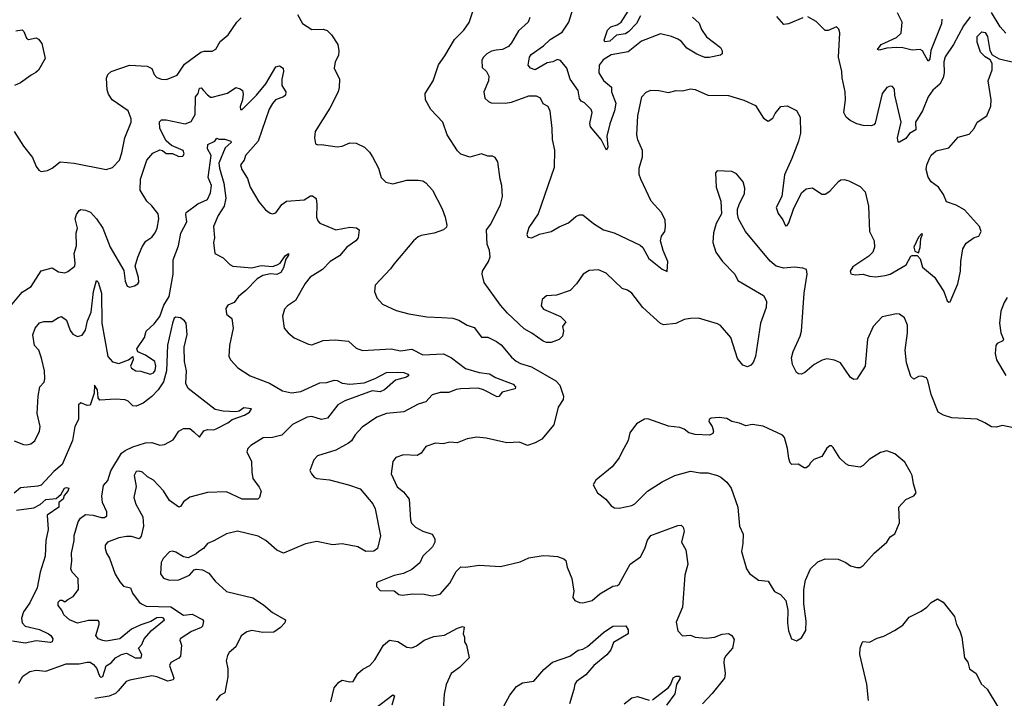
# Model space of a CAD drawing. Extents: x 2199565 to 2323334, y 894172 to 1018966.
# Tile 8 of 256: x 2215700 to 2221916, y 920429 to 924711. Entities that reach past the tile are written whole.
import ezdxf

# ---------------------------------------------------------------- set-up
doc = ezdxf.new("R2010")
doc.units = 0

msp = doc.modelspace()

# ---------------------------------------------------------------- linework, layer by layer
at = {"layer": '0CON10XD'}
for points in [[(2217454.1, 924744.1), (2217485, 924686.7), (2217545, 924648), (2217615, 924650.8), (2217642.1, 924642.1), (2217669.2, 924615), (2217709.4, 924555), (2217715.8, 924515), (2217712.9, 924485), (2217692.2, 924445), (2217684.4, 924405), (2217719.4, 924335), (2217717.9, 924282.1), (2217710, 924255), (2217657.7, 924152.3), (2217566.2, 924005), (2217561.2, 923965), (2217567.5, 923927.5), (2217581.2, 923921.2), (2217605.9, 923924.1), (2217705, 923908.9), (2217735, 923913.1), (2217785, 923934.4), (2217825, 923931.1), (2217876.7, 923906.7), (2217908.6, 923875), (2217927.1, 923845)], [(2218310.8, 924325), (2218343, 924427), (2218385, 924483.8), (2218446, 924585), (2218504, 924645), (2218536.8, 924693.2), (2218565.7, 924775)], [(2219947.2, 924727.2), (2219989.7, 924689.7), (2220005, 924650), (2220035, 924602.9), (2220124, 924535), (2220135.8, 924515), (2220133.8, 924495), (2220125, 924486.2), (2220051.7, 924471.7), (2220025, 924472), (2219975, 924493.1), (2219912.2, 924532.2), (2219875, 924574.5), (2219855, 924587.1), (2219815, 924604.2), (2219745, 924622.5), (2219626, 924575), (2219541.9, 924508.1), (2219435, 924489.5), (2219382.6, 924457.4), (2219357.5, 924425), (2219356.7, 924375), (2219385, 924327.3), (2219435.5, 924285), (2219437.1, 924255), (2219462.5, 924185), (2219454.5, 924135.5), (2219425.4, 924054.6), (2219407.1, 923975), (2219413, 923907), (2219405, 923886.7), (2219371.9, 923955), (2219304.2, 924034.2), (2219299.4, 924055), (2219313.8, 924125), (2219308.8, 924145), (2219265, 924186.7), (2219245, 924197.5), (2219234.2, 924214.2), (2219226, 924265), (2219176.2, 924336.2), (2219154.5, 924405), (2219115, 924452.9), (2219095, 924458.9), (2219065, 924444.5), (2219030.9, 924439.1), (2218955, 924395.3), (2218923.8, 924405), (2218909.5, 924425), (2218919, 924475), (2218929.1, 924490.9), (2219007.3, 924545), (2219048.1, 924585), (2219125, 924631.5), (2219167.1, 924695), (2219193, 924777)], [(2219618.2, 924735), (2219595, 924686.9), (2219545, 924635.5), (2219525, 924621.5), (2219467.4, 924612.6), (2219425, 924575.8), (2219395, 924571.2), (2219390.9, 924580.9), (2219410.9, 924645), (2219432.5, 924665), (2219472.5, 924677.5), (2219497.5, 924695), (2219540.6, 924765)], [(2221522.1, 924715), (2221520.2, 924685), (2221452.5, 924517.5), (2221445, 924463.8), (2221435, 924448.8), (2221398.5, 924515), (2221385, 924523.3), (2221335, 924519.2), (2221275, 924534.3), (2221235, 924536), (2221175, 924531.6), (2221125, 924519.4), (2221115, 924523.3), (2221137.8, 924555), (2221235, 924598.9), (2221264.4, 924625), (2221270.5, 924695), (2221242.7, 924755)], [(2221925.2, 924625), (2221890.8, 924665), (2221835, 924756.9)], [(2215665.8, 924005.8), (2215725, 923912.5), (2215780.7, 923840.7), (2215803.9, 923783.9), (2215820.7, 923760.7), (2215835, 923752.5), (2215875, 923760), (2215905, 923773.3), (2215956, 923814), (2216045, 923805.6), (2216245, 923765.8), (2216285, 923778), (2216329.2, 923825), (2216345, 923870), (2216364.7, 923965.3), (2216403.1, 924065), (2216403.1, 924085), (2216384.4, 924135), (2216284.6, 924204.6), (2216261.1, 924241.1), (2216252.5, 924267.5), (2216248.3, 924341.7), (2216256.2, 924365), (2216277, 924383), (2216393.6, 924423.6), (2216505, 924416.9), (2216533.4, 924403.4), (2216550, 924365), (2216565.4, 924345.4), (2216594.6, 924334.6), (2216626.4, 924333.6), (2216695, 924361.4), (2216739.7, 924430.3), (2216843.8, 924505), (2216865, 924511.4), (2216915, 924512), (2216937.5, 924525), (2216966.1, 924573.9), (2217016.7, 924615), (2217070, 924695), (2217098.3, 924721.7)], [(2218920.8, 924725), (2218910.8, 924695), (2218848.9, 924641.1), (2218805.7, 924565), (2218785, 924542.5), (2218747, 924523), (2218708.9, 924518.9)], [(2220645, 924723.1), (2220554.5, 924685.5), (2220525, 924681.4), (2220480.3, 924730.3)], [(2221700.7, 924729.3), (2221657.9, 924672.1), (2221595.4, 924554.6), (2221542.9, 924477.1), (2221533.6, 924445), (2221537.1, 924375), (2221530.6, 924345), (2221509.2, 924305), (2221464.6, 924265.4), (2221435.8, 924225), (2221398.6, 924135), (2221354.4, 924065), (2221357.5, 924015), (2221316.6, 923993.4), (2221295, 923962), (2221255, 923938.8), (2221245, 923937.5), (2221241.8, 923965), (2221264.5, 924065), (2221224.4, 924235), (2221223, 924273), (2221209.5, 924289.5), (2221195, 924291.9), (2221175, 924282.2), (2221144.6, 924245), (2221101.2, 924058.8), (2221093, 924047), (2221075, 924040.6), (2221025, 924044.3), (2220984.5, 924054.5), (2220943.3, 924075), (2220917.5, 924095), (2220903.8, 924125), (2220913.3, 924205), (2220911.5, 924255), (2220891.5, 924345), (2220890.5, 924385), (2220868.5, 924475), (2220877.3, 924627.3), (2220870.7, 924650.7), (2220856.4, 924666.4), (2220805, 924643.3), (2220785, 924643.3), (2220728.8, 924698.8), (2220675, 924728.1)], [(2215675, 924641.4), (2215715, 924646.7), (2215726.1, 924636.1), (2215743.8, 924595), (2215755, 924586.7), (2215805, 924596), (2215818.7, 924588.7), (2215839.8, 924559.8), (2215861.9, 924465), (2215817.8, 924392.2), (2215802.7, 924377.3), (2215771.7, 924361.7), (2215705, 924312), (2215667.5, 924295)], [(2218708.9, 924518.9), (2218678.5, 924511.5), (2218650, 924495), (2218627.1, 924475), (2218617.8, 924455), (2218619.7, 924409.7), (2218648, 924385), (2218661.4, 924355), (2218660, 924325), (2218630.8, 924255), (2218637.5, 924215), (2218658.8, 924195), (2218677, 924187), (2218765, 924183.8), (2218805, 924190.4), (2218915, 924230), (2218959.7, 924229.7), (2218985, 924218), (2219002.1, 924182.1), (2219034, 924165), (2219046.5, 924135), (2219060, 924025), (2219060.8, 923955), (2219076.8, 923886.8), (2219075, 923777.5), (2218972.9, 923485), (2218915, 923398.8), (2218900.8, 923355), (2218908.8, 923338.8), (2218933.9, 923333.9), (2218981.7, 923358.3), (2219055, 923373.8), (2219105.5, 923404.5), (2219165, 923430), (2219210.3, 923469.7), (2219235, 923480), (2219255, 923480), (2219322, 923425), (2219385, 923384.4), (2219453.8, 923365), (2219618, 923288), (2219635, 923274), (2219672, 923205), (2219755, 923135.7), (2219787.7, 923122.3), (2219792.2, 923185), (2219762.9, 923255), (2219745.8, 923315), (2219751.2, 923345), (2219772, 923375), (2219777.1, 923405), (2219774.2, 923445), (2219752.5, 923495), (2219685.9, 923565.9), (2219620.8, 923705), (2219611.4, 923735), (2219610.6, 923775), (2219632.5, 923845), (2219631.5, 923885), (2219601.9, 923951.9), (2219596.4, 923985), (2219603.4, 924103.4), (2219627.5, 924225), (2219655, 924254), (2219685, 924266.2), (2219735, 924264), (2219795, 924250.8), (2219845, 924263.3), (2219885, 924262), (2219935, 924275.6), (2219965, 924269.4), (2220045, 924235.6), (2220175, 924232.9), (2220272.6, 924202.6), (2220345, 924168.8), (2220395, 924088.8), (2220425, 924070), (2220455, 924088.8), (2220470.2, 924119.8), (2220506.1, 924163.9), (2220545, 924168), (2220605, 924138.8), (2220626.9, 924095), (2220629.2, 923995), (2220617.7, 923945), (2220574.6, 923835), (2220528.5, 923731.5), (2220510.5, 923595), (2220475.8, 923525), (2220487.3, 923487.3), (2220517, 923447), (2220535, 923410), (2220545, 923413.3), (2220555, 923428.8), (2220585.3, 923514.7), (2220635, 923618), (2220665, 923644.4), (2220705, 923650), (2220765, 923609.2), (2220785, 923609.2), (2220815, 923628.6), (2220869.7, 923690.3), (2220885, 923700), (2220905, 923701.9), (2220935, 923694.4), (2221005, 923658.9), (2221037.8, 923625), (2221058.1, 923535), (2221065.4, 923375), (2221094.6, 923315), (2221097.1, 923275), (2221086.7, 923245), (2221061.5, 923218.5), (2220958.8, 923151.2), (2220943.3, 923125), (2220947, 923107), (2220975, 923100.8), (2221025, 923105.7), (2221065, 923092.9), (2221105, 923088.6), (2221164.2, 923095.8), (2221195, 923106), (2221296.2, 923165), (2221325, 923218.8), (2221335, 923223.8), (2221365, 923222.5), (2221385, 923202.5), (2221400.2, 923150.2), (2221475.3, 923085.3), (2221534.3, 922995), (2221555, 922936.7), (2221565, 922927.5), (2221575, 922930), (2221622.7, 923045), (2221638.8, 923125), (2221640.9, 923185), (2221655, 923266), (2221675, 923300), (2221725, 923335.6), (2221755, 923346), (2221770.8, 923375), (2221758.8, 923405), (2221665, 923511.6), (2221611.4, 923541.4), (2221550.8, 923560.8), (2221533, 923607), (2221500, 923655), (2221455, 923688), (2221435, 923716.7), (2221423.3, 923765), (2221427.8, 923795), (2221445, 923838.8), (2221455, 923856.2), (2221485, 923883.3), (2221566.8, 923903.2), (2221625, 923969.2), (2221695, 923989.2), (2221725.7, 924025), (2221744, 924065), (2221806.4, 924103.6), (2221830, 924165), (2221832.5, 924205), (2221813.3, 924325), (2221840, 924395), (2221839.2, 924435), (2221827.7, 924457.7), (2221795, 924476.2), (2221765, 924506.7), (2221745, 924570), (2221745, 924605.8), (2221775, 924634.4), (2221795, 924630.6), (2221808.9, 924605), (2221825.5, 924515.5), (2221840, 924490), (2221883.4, 924463.4), (2221985, 924440)], [(2216861.1, 924265), (2216885, 924235.8), (2216905, 924222), (2216915, 924222), (2217013, 924247), (2217065, 924282), (2217092.5, 924275), (2217106.7, 924265), (2217111.7, 924241.7), (2217107.5, 924205), (2217092.3, 924162.3), (2217094, 924144), (2217105, 924143.8), (2217195, 924234), (2217255, 924305.7), (2217316.9, 924413.1), (2217340.7, 924420.8), (2217363.2, 924405), (2217366.3, 924385), (2217354.2, 924335), (2217354.7, 924295), (2217379.2, 924255), (2217377.9, 924235), (2217366, 924224), (2217315, 924205.7), (2217295, 924182.3), (2217275, 924146.5), (2217204.7, 923945), (2217126.2, 923855), (2217116.2, 923825), (2217094.5, 923795), (2217102.2, 923765), (2217138.3, 923708.3), (2217154.6, 923655), (2217210.8, 923560.8), (2217251.1, 923511.1), (2217280.3, 923490.3), (2217295, 923486.9), (2217317.6, 923492.4), (2217355, 923545.8), (2217385, 923566), (2217495, 923574), (2217535, 923598.8), (2217549.3, 923599.3), (2217571.7, 923581.7), (2217576.7, 923545), (2217573.8, 923465), (2217581.4, 923441.4), (2217595, 923426), (2217695, 923384.4), (2217785, 923401.5), (2217827.1, 923397.1), (2217844.1, 923384.1), (2217837.7, 923335), (2217821.2, 923315), (2217765.3, 923275), (2217718.4, 923221.6), (2217660, 923185), (2217611.9, 923135), (2217534.7, 923085.3), (2217503.3, 923046.7), (2217441.7, 922938.3), (2217390, 922905), (2217370.8, 922885), (2217358.9, 922841.1), (2217368.8, 922765), (2217394.3, 922734.3), (2217433.2, 922703.2), (2217524.3, 922664.3), (2217545, 922659.2), (2217615, 922685.6), (2217691.7, 922691.7), (2217775, 922682.9), (2217825, 922638.6), (2217865, 922623.3), (2218045, 922633.5), (2218105, 922621.2), (2218175, 922632.9), (2218245, 922596), (2218375, 922602.9), (2218426.8, 922576.8), (2218515, 922509.3), (2218600, 922485), (2218665, 922475.9), (2218703.3, 922453.3), (2218815, 922411.2), (2218831.1, 922395), (2218828.2, 922381.8), (2218745, 922360.8), (2218725, 922332.9), (2218715, 922330.5), (2218628.6, 922375), (2218594, 922386), (2218485, 922381.9), (2218455, 922376.9), (2218408.3, 922358.3), (2218355, 922359.4), (2218305, 922344.2), (2218265, 922298.6), (2218215, 922284.4), (2218125, 922236.7), (2218015, 922225.8), (2217955, 922203.1), (2217861.1, 922138.9), (2217818.7, 922091.3), (2217795, 922054.2), (2217775, 922038.6), (2217695, 921995.6), (2217580.9, 921959.1), (2217556.1, 921933.9), (2217532.7, 921867.3), (2217541.4, 921845), (2217560, 921825), (2217575.7, 921815.7), (2217655, 921807.9), (2217775.4, 921775.4), (2217850.2, 921750.2), (2217928.6, 921655), (2217944.3, 921625), (2217976.9, 921455), (2217958, 921375), (2217935, 921358), (2217885, 921355.7), (2217834.1, 921384.1), (2217735, 921404.3), (2217675, 921396.7), (2217575, 921418.2), (2217505, 921403.1), (2217365, 921343.8), (2217322.7, 921362.7), (2217255, 921424.3), (2217205, 921451.9), (2217075, 921483.1), (2217005, 921467.1), (2216925, 921422), (2216885, 921406.2), (2216860, 921375), (2216830, 921355), (2216815, 921341.2), (2216764.1, 921315.9), (2216735, 921320.8), (2216685, 921351.9), (2216665, 921357.1), (2216645, 921352.5), (2216605, 921311.2), (2216594.2, 921285), (2216590, 921215), (2216608, 921188), (2216645, 921173.3), (2216705, 921175.6), (2216771.2, 921205), (2216800.5, 921239.5), (2216815, 921243.8), (2216855, 921240), (2216895, 921218), (2216935, 921168.8), (2217005, 921103.8), (2217172.1, 921062.1), (2217238.5, 921018.5), (2217295, 920970), (2217377.5, 920925), (2217374, 920905), (2217347.5, 920875), (2217305, 920846.7), (2217235, 920844.6), (2217165, 920857.5), (2217135, 920849.2), (2217097.6, 920822.4), (2217065.5, 920754.5), (2217022.3, 920717.7), (2217011.2, 920698.8), (2217004.3, 920665.7), (2217014.2, 920615), (2217013.8, 920565), (2216995, 920463.3), (2216964.2, 920445.8), (2216940, 920415)], [(2221975, 922135.7), (2221905, 922150.8), (2221865, 922140.6), (2221835, 922141.9), (2221792.5, 922167.5), (2221745, 922190.6), (2221585, 922198.2), (2221532, 922215), (2221498.8, 922235), (2221454.2, 922345), (2221433.8, 922435), (2221425, 922451.2), (2221395, 922462), (2221375, 922458.8), (2221345, 922442.5), (2221325, 922460), (2221297.5, 922545), (2221289.2, 922625), (2221305.5, 922735), (2221304.4, 922784.4), (2221285, 922830), (2221255, 922852), (2221235, 922855.8), (2221145, 922836.2), (2221088.8, 922775), (2221052.5, 922695), (2221036.7, 922525), (2220985, 922443.3), (2220965, 922441.2), (2220945, 922454), (2220881.4, 922545), (2220845, 922563.3), (2220795, 922570), (2220766.8, 922563.2), (2220715, 922535.8), (2220656, 922485), (2220635, 922474.2), (2220615.9, 922475.9), (2220604.5, 922484.5), (2220578.9, 922535), (2220573.4, 922576.6), (2220582.6, 922617.4), (2220627.8, 922715), (2220635.6, 922745), (2220651.9, 922985), (2220671.2, 923105), (2220666.7, 923135), (2220645, 923143.8), (2220589.2, 923149.2), (2220525, 923142.5), (2220475, 923155.8), (2220437.6, 923187.6), (2220281.4, 923375), (2220237.5, 923455), (2220230.8, 923485), (2220232.5, 923515), (2220242.5, 923545), (2220275.8, 923615), (2220277.3, 923647.3), (2220267, 923687), (2220225, 923737.5), (2220195, 923753.3), (2220103, 923757), (2220092.5, 923745), (2220096.7, 923655), (2220126.7, 923565), (2220131.2, 923485), (2220096.1, 923423.9), (2220080, 923365), (2220076.2, 923305), (2220094, 923245), (2220136.2, 923185), (2220214, 923105), (2220234.3, 923064.3), (2220395, 922970), (2220413.8, 922935), (2220412, 922895), (2220375.8, 922795), (2220346, 922585), (2220331.2, 922548.8), (2220315, 922530), (2220295, 922521.2), (2220265, 922530), (2220232.1, 922572.1), (2220190, 922705), (2220125, 922781.1), (2220105, 922792.7), (2219985, 922827.5), (2219935, 922826.4), (2219895, 922818.2), (2219842.9, 922792.9), (2219765, 922785.7), (2219745, 922794.3), (2219633.1, 922895), (2219565, 922986), (2219537.5, 923005), (2219504.4, 923014.4), (2219402.3, 923112.3), (2219355, 923133.3), (2219295, 923128.8), (2219257.5, 923105), (2219215.6, 923044.4), (2219175, 923002), (2219087.9, 922972.1), (2219025, 922968), (2218998, 922945), (2218993.1, 922905), (2219007.1, 922885), (2219115, 922837.1), (2219148.8, 922805), (2219125.8, 922775), (2219134, 922745), (2219126.2, 922715), (2219105, 922693.3), (2219055.8, 922674.2), (2219025.8, 922674.2), (2219005, 922683.3), (2218933.9, 922733.9), (2218885, 922759.5), (2218778.8, 922858.8), (2218735, 922908.9), (2218632.3, 923052.2), (2218618.9, 923105), (2218622.5, 923125), (2218658.9, 923185), (2218670, 923215), (2218666.8, 923255), (2218650.8, 923295), (2218646.7, 923385), (2218675, 923421.2), (2218735.8, 923545), (2218747.1, 923595), (2218744, 923665), (2218733.1, 923705), (2218718.8, 923815), (2218701.2, 923841.2), (2218685, 923850), (2218655, 923850), (2218615, 923864.2), (2218542.7, 923842.7), (2218485, 923862.5), (2218465, 923882.5), (2218398, 923985), (2218372, 924065), (2218295, 924143.3), (2218261.2, 924205), (2218258.8, 924245), (2218310.8, 924325)], [(2215621.8, 922878.2), (2215715, 922992), (2215772, 923028), (2215835, 923126.2), (2215905, 923146), (2215945, 923119.2), (2215985, 923114), (2216005, 923121.2), (2216047.5, 923155), (2216051.2, 923175), (2216044, 923235), (2216058.6, 923285), (2216055.6, 923365), (2216064.4, 923395), (2216050, 923455), (2216057.7, 923482.3), (2216075, 923507.5), (2216086.7, 923513.3), (2216115, 923510), (2216147, 923497), (2216184.3, 923455), (2216224.3, 923395), (2216271.1, 923275), (2216357.6, 923127.6), (2216365, 923060), (2216378.8, 923028.8), (2216395, 923024), (2216425, 923032), (2216445.7, 923044.3), (2216451.2, 923055), (2216449.2, 923085), (2216428.8, 923155), (2216445, 923212.5), (2216473.2, 923276.8), (2216497, 923313), (2216535, 923339.2), (2216555.7, 923365), (2216567.8, 923395), (2216579.4, 923455), (2216574.3, 923485), (2216535, 923535.7), (2216502.5, 923565), (2216461.5, 923635), (2216463.1, 923705), (2216503.5, 923825), (2216540.7, 923869.3), (2216585, 923890), (2216602.5, 923885), (2216625, 923866.2), (2216665.6, 923865.6), (2216705, 923847.5), (2216729.2, 923850.8), (2216738, 923865), (2216731.2, 923885), (2216657.5, 923917.5), (2216625.5, 923945.5), (2216585.6, 924025), (2216583.2, 924066.8), (2216595, 924078), (2216625, 924079.4), (2216745, 924054.4), (2216781.7, 924068.3), (2216807.3, 924112.7), (2216809.6, 924225), (2216826.9, 924245), (2216835, 924277.8), (2216845, 924281.1), (2216861.1, 924265)], [(2215782.6, 922722.6), (2215797.1, 922765), (2215825, 922798.6), (2215853.4, 922806.6), (2215904.2, 922805.8), (2215945, 922832), (2215965, 922837.1), (2215996, 922815), (2216019.7, 922749.7), (2216035, 922726.2), (2216065, 922712), (2216095, 922720), (2216115, 922752.5), (2216128.6, 922811.4), (2216152, 922865), (2216165.2, 922995), (2216185, 923065.5), (2216195, 923055.7), (2216215.6, 922985), (2216217.6, 922795), (2216256.3, 922586.3), (2216285, 922552), (2216325, 922542), (2216386.2, 922563.8), (2216415, 922586.7), (2216416.7, 922565), (2216400, 922525), (2216405, 922511.2), (2216432.5, 922495), (2216465, 922492.2), (2216523.8, 922475), (2216545, 922483.5), (2216555, 922497.5), (2216559, 922525), (2216552.7, 922555), (2216495, 922593.1), (2216445.5, 922615.5), (2216440, 922635), (2216487.9, 922705), (2216499.1, 922745), (2216548.2, 922791.8), (2216585, 922837.5), (2216610.6, 922909.4), (2216644.1, 922965), (2216668.5, 923105), (2216668, 923195), (2216702.7, 923285), (2216716.8, 923363.2), (2216755.6, 923435), (2216748.3, 923481.7), (2216751.4, 923495), (2216825, 923550), (2216885, 923576.7), (2216905, 923618.8), (2216910.5, 923665), (2216890.9, 923715), (2216908.2, 923855), (2216886.7, 923895), (2216887, 923923), (2216932.5, 923945), (2216945, 923962.5), (2216956.2, 923956.2), (2216995, 923957.3), (2217034, 923944), (2217034.3, 923935), (2216998.2, 923901.8), (2216958.2, 923805), (2216960.5, 923775), (2216989.5, 923679.5), (2217001.2, 923585), (2216990.6, 923535), (2216953.5, 923475), (2216924.6, 923405), (2216930, 923335), (2216924.3, 923305), (2216932.5, 923235), (2216985, 923208.6), (2217026.3, 923166.3), (2217045, 923155.6), (2217165, 923146), (2217225, 923160.9), (2217295, 923154.4), (2217325, 923163.8), (2217344.7, 923175.3), (2217375, 923220), (2217396.4, 923236.4), (2217397.1, 923225), (2217380.7, 923199.3), (2217364.5, 923144.5), (2217348.7, 923115), (2217322.4, 923102.4), (2217283.1, 923106.9), (2217234, 923096), (2217198.5, 923075), (2217128.7, 923001.3), (2217081.2, 922965), (2217053.9, 922926.1), (2217015, 922910), (2217001.2, 922888.8), (2217005, 922853.3), (2217040, 922825), (2217048.6, 922765), (2217024.2, 922655), (2217020.8, 922585), (2217033.2, 922563.2), (2217078, 922515), (2217155, 922464.3), (2217277.2, 922417.2), (2217358.3, 922368.3), (2217415, 922356.9), (2217475.8, 922365), (2217595, 922420.5), (2217638.9, 922421.1), (2217685, 922435.8), (2217705, 922434.3), (2217735, 922416.8), (2217785, 922411.8), (2217875, 922420.3), (2217945, 922446.1), (2218015, 922483.9), (2218085, 922487.4), (2218125, 922484.6), (2218151.4, 922475), (2218156.9, 922465), (2218142.9, 922455), (2218073, 922437), (2218003.3, 922375), (2217975, 922363.7), (2217925, 922368.4), (2217751.9, 922305), (2217708.8, 922281.2), (2217644.2, 922195.8), (2217605, 922188.6), (2217545, 922206.7), (2217515, 922203.8), (2217422.8, 922157.2), (2217355, 922088.5), (2217295, 922073.6), (2217236.9, 922073.1), (2217158.8, 922025), (2217140, 922005), (2217134, 921985), (2217163.3, 921923.3), (2217164.6, 921855), (2217172.5, 921815), (2217211.1, 921761.1), (2217224, 921735), (2217214, 921696), (2217203.8, 921686.2), (2217105, 921685.6), (2217005, 921731.9), (2216885, 921727.5), (2216775, 921697.1), (2216735, 921668.8), (2216715, 921640), (2216705, 921636), (2216645, 921678), (2216608.6, 921738.6), (2216545, 921804.3), (2216506.6, 921826.6), (2216475, 921855.6), (2216455, 921862.2), (2216435, 921860), (2216423.6, 921835), (2216435.6, 921765), (2216421.5, 921695), (2216434, 921654), (2216477.1, 921575), (2216481.5, 921515), (2216467.9, 921452.1), (2216455, 921434.4), (2216405, 921449.1), (2216375, 921450), (2216325, 921441.2), (2216255, 921414.4), (2216240, 921395), (2216240, 921375), (2216248.5, 921345), (2216266.7, 921313.3), (2216302.7, 921212.7), (2216332.9, 921162.9), (2216355, 921137.1), (2216400, 921125), (2216411.3, 921091.3), (2216454.2, 921035), (2216468, 921025), (2216499.5, 921009.5), (2216655, 921005.3), (2216735, 920954), (2216789.6, 920959.6), (2216855, 920925.7), (2216860, 920915), (2216854, 920885), (2216846, 920875), (2216785, 920850.7), (2216713.8, 920805), (2216710, 920795), (2216722.5, 920765), (2216714.8, 920695.2), (2216705, 920683.2), (2216655, 920655.6), (2216645.8, 920635), (2216673.3, 920555), (2216669.4, 920545), (2216635, 920537.5), (2216565, 920565.4), (2216535, 920571.1), (2216395, 920544.4), (2216372.5, 920535), (2216322, 920475), (2216305, 920460), (2216265, 920442.9), (2216175, 920426.7)], [(2217927.1, 923845), (2217965.8, 923775), (2217981.2, 923715), (2218012.5, 923685), (2218055, 923676.2), (2218145, 923697.5), (2218215, 923699.2), (2218245, 923694.2), (2218265, 923682), (2218305.6, 923635), (2218367.6, 923517.6), (2218386.5, 923465), (2218396, 923415), (2218395, 923402.5), (2218375, 923384), (2218315.6, 923364.4), (2218235, 923350), (2218215, 923341.2), (2218186.2, 923315), (2218061.2, 923168.8), (2218041.7, 923138.3), (2217943.3, 923035), (2217940, 922995), (2217953.8, 922955), (2217990, 922915), (2218077.5, 922875), (2218155.9, 922854.1), (2218270, 922835), (2218365, 922830.8), (2218435, 922827.5), (2218472.5, 922815), (2218525, 922783.8), (2218568.8, 922768.8), (2218615, 922707.5), (2218655, 922706.7), (2218710.7, 922680.7), (2218739.7, 922659.7), (2218805, 922582), (2218835, 922555.8), (2218861.7, 922541.7), (2218931.4, 922521.4), (2219085, 922431.4), (2219110.8, 922405), (2219134, 922335), (2219131.2, 922315), (2219100, 922265), (2219071.2, 922155), (2218995.5, 922064.5), (2218955, 922040.8), (2218905, 922024.4), (2218855, 922044.3), (2218775, 922040), (2218645, 922070.8), (2218585, 922075.7), (2218525, 922067.1), (2218461.7, 922041.7), (2218415, 922044.2), (2218374.1, 922034.1), (2218325, 922039.2), (2218265, 922017.5), (2218235, 921976.7), (2218209.5, 921960.5), (2218123.9, 921966.1), (2218075, 921948.8), (2218055.9, 921924.1), (2218044.4, 921845), (2218083.8, 921763.8), (2218122.2, 921732.2), (2218157.8, 921685), (2218167.8, 921555), (2218174.4, 921535), (2218199.3, 921509.3), (2218245, 921483.3), (2218305, 921463.8), (2218320.8, 921435), (2218320.8, 921415), (2218305.3, 921384.7), (2218245, 921326), (2218225.9, 921284.1), (2218175, 921241.9), (2218123.2, 921216.8), (2218065, 921202.9), (2217959.3, 921160.7), (2217952.5, 921155), (2217952.5, 921135), (2217975, 921110), (2218065, 921106.7), (2218093.9, 921083.9), (2218115, 921080), (2218182.5, 921087.5), (2218253.9, 921086.1), (2218305, 921076.2), (2218355, 921086.2), (2218415.6, 921154.4), (2218455, 921230), (2218485, 921258.8), (2218515, 921255.7), (2218600.6, 921269.4), (2218735, 921261.2), (2218859.3, 921290.7), (2218915, 921316.2), (2219005, 921330), (2219045, 921328.8), (2219095, 921323.3), (2219135, 921310), (2219148.3, 921298.3), (2219156.1, 921256.1), (2219186, 921185), (2219198.8, 921105), (2219192, 921065), (2219205, 921046.7), (2219233.6, 921033.6), (2219255, 921031.2), (2219315, 921046.7), (2219361.7, 921088.3), (2219444.1, 921135.9), (2219475, 921141.2), (2219485, 921148.8), (2219554.3, 921275), (2219619.2, 921320.8), (2219646.7, 921373.3), (2219662.6, 921427.4), (2219685, 921455.6), (2219855, 921520), (2219875, 921521.4), (2219889.1, 921509.1), (2219894.2, 921484.2), (2219878.5, 921415), (2219905.4, 921365.4), (2219917.8, 921275), (2219900, 921205), (2219884.5, 921005), (2219845, 920910), (2219854, 920855), (2219885, 920824), (2219935, 920826.5), (2219965.4, 920815.4), (2220035, 920808.8), (2220085.4, 920814.6), (2220135.6, 920834.4), (2220175, 920837.1), (2220195, 920826.2), (2220210.9, 920800.9), (2220200.6, 920745), (2220155.7, 920695), (2220146.9, 920675), (2220144.5, 920654.5), (2220154.4, 920585), (2220148.5, 920555), (2220071.4, 920458.6), (2220011.2, 920395)], [(2221375, 923240), (2221385, 923272.5), (2221388.9, 923331.1), (2221399.2, 923355), (2221395, 923361.2), (2221375, 923338.8), (2221345.8, 923275), (2221350.8, 923250.8), (2221375, 923240)], [(2221935, 922958.8), (2221915, 922926.7), (2221895, 922872.5), (2221886, 922795), (2221894, 922735), (2221910, 922695), (2221907.5, 922685), (2221871.7, 922668.3), (2221863.3, 922655), (2221858, 922605), (2221867.5, 922565), (2221925, 922466)], [(2215695.6, 920525), (2215720.9, 920569.1), (2215765, 920597.8), (2215805, 920606.4), (2215865, 920601.1), (2215993.4, 920646.6), (2216075, 920645.4), (2216125, 920657.5), (2216145, 920656.4), (2216165, 920642.5), (2216186.2, 920616.2), (2216199.1, 920579.1), (2216207.1, 920565), (2216215, 920561.6), (2216225, 920566.5), (2216245.9, 920634.1), (2216277.7, 920652.3), (2216305, 920685.3), (2216343.1, 920705), (2216375, 920713.1), (2216428.9, 920685), (2216466.2, 920685), (2216471.3, 920705), (2216451.1, 920745), (2216471.7, 920768.3), (2216486.8, 920805), (2216533, 920857), (2216613.8, 920925), (2216608.5, 920935), (2216595, 920938.8), (2216565, 920936.5), (2216527, 920913), (2216465, 920893.4), (2216405, 920865.8), (2216332.2, 920805), (2216245, 920789.7), (2216225, 920792.7), (2216194.8, 920804.8), (2216180, 920825), (2216201.5, 920895), (2216201.7, 920911.7), (2216195, 920920), (2216135, 920920.4), (2216065, 920902.2), (2216014.2, 920925), (2215978, 920955), (2215965.7, 920985.7), (2215943.8, 921013.8), (2215942.7, 921035), (2215955, 921047.8), (2215967.8, 921047.8), (2215985, 921037.5), (2216005, 921052.5), (2216038.3, 921071.7), (2216071.3, 921115), (2216070, 921185), (2216032, 921225), (2216023.1, 921245), (2216030, 921295), (2216026.2, 921343.8), (2216043.6, 921425), (2216043, 921457), (2216068.6, 921541.4), (2216083.1, 921565), (2216115, 921589.4), (2216164.6, 921585.4), (2216215, 921569.2), (2216235, 921570), (2216249.9, 921580.1), (2216250.8, 921605), (2216222.2, 921665), (2216217.9, 921705), (2216228.8, 921771.2), (2216256, 921804), (2216274.8, 921865.2), (2216342.5, 921975), (2216365, 921992.8), (2216415, 922015.5), (2216495, 922040.9), (2216535, 922042.2), (2216585, 922025.6), (2216615, 922030.5), (2216669.4, 922060.6), (2216704.6, 922115.4), (2216735, 922131.1), (2216775, 922130.6), (2216799.3, 922109.3), (2216835, 922076.7), (2216863.4, 922116.6), (2216885.4, 922124.6), (2216925, 922123.8), (2216945, 922132.3), (2217015, 922167.2), (2217042.3, 922187.7), (2217120, 922215), (2217150, 922235), (2217163.3, 922255), (2217115, 922261.4), (2217085, 922240.8), (2217065, 922237.1), (2216985, 922241.2), (2216935, 922251.2), (2216763, 922383), (2216747.9, 922415), (2216753.3, 922495), (2216739.6, 922555), (2216739.1, 922645), (2216756.9, 922725), (2216750.5, 922795), (2216741.2, 922811.2), (2216715, 922830), (2216685, 922834.4), (2216675, 922826.9), (2216665.5, 922795.5), (2216633.5, 922656.5), (2216627.5, 922495), (2216608.4, 922425), (2216575.2, 922375), (2216535, 922333.1), (2216478.8, 922291.2), (2216435, 922272.8), (2216415, 922275.3), (2216385, 922302.9), (2216365, 922312.7), (2216305, 922316.5), (2216205, 922310.5), (2216195.6, 922325), (2216191.5, 922375), (2216172.5, 922405), (2216170.8, 922355), (2216145, 922278.8), (2216125, 922277.1), (2216085, 922292.5), (2216070.3, 922279.7), (2216071.9, 922188.1), (2216048.5, 922145), (2216033.2, 922055), (2215968.2, 921905), (2215915, 921860), (2215835.6, 921774.4), (2215815, 921767.2), (2215705, 921756.9), (2215665, 921724)], [(2215665, 922054.4), (2215725, 922030.6), (2215745, 922028.9), (2215771.2, 922035), (2215796.2, 922053.8), (2215824.4, 922115), (2215830, 922145), (2215811.1, 922225), (2215815.7, 922335), (2215827.5, 922395), (2215855, 922423.3), (2215858.9, 922445), (2215857.3, 922495), (2215837.8, 922575), (2215820.6, 922625), (2215793.1, 922655), (2215782.6, 922722.6)], [(2220605, 920792.5), (2220635, 920810), (2220663, 920857), (2220666, 920915), (2220650, 921025), (2220650, 921115), (2220661.2, 921175), (2220693.3, 921245), (2220739.5, 921290.5), (2220785, 921310), (2220866.1, 921306.1), (2220915, 921286.2), (2220945, 921263.8), (2220985, 921253.3), (2221005, 921253.3), (2221025, 921266.7), (2221094.3, 921345.7), (2221173.3, 921415), (2221195, 921447.5), (2221225, 921467.5), (2221253.6, 921536.4), (2221250, 921635), (2221295, 921682.5), (2221344.1, 921705.9), (2221358.8, 921725), (2221341.7, 921781.7), (2221333.8, 921835), (2221323.8, 921855), (2221287.9, 921917.9), (2221225, 921972), (2221175, 921990), (2221135, 921980), (2221062.5, 921935), (2221025, 921897.5), (2221005, 921887.5), (2220935, 921897.5), (2220915, 921907.5), (2220877.5, 921945), (2220835, 922012.5), (2220825, 922022.5), (2220815, 922022.5), (2220795, 922007.5), (2220763.3, 921955), (2220712.5, 921935), (2220692.5, 921915), (2220682.5, 921895), (2220665, 921883.3), (2220653, 921883), (2220615, 921906), (2220575, 921903.8), (2220564.3, 921914.3), (2220555, 921942.5), (2220546.5, 922005), (2220528, 922075), (2220515, 922090), (2220393.6, 922146.4), (2220325, 922157.5), (2220285, 922148.8), (2220245, 922166), (2220196.1, 922176.1), (2220165, 922193.8), (2220115, 922200), (2220065, 922197.5), (2220051.7, 922188.3), (2220050, 922175), (2220072.5, 922145), (2220080, 922115), (2220075, 922100), (2220055, 922090), (2219965, 922093.8), (2219925, 922104), (2219895, 922126.7), (2219867.3, 922137.3), (2219795, 922146.2), (2219665, 922193.3), (2219645, 922190), (2219595, 922161.2), (2219552, 922105), (2219541.2, 922055), (2219498.3, 921978.3), (2219484.1, 921945.9), (2219439.7, 921890.3), (2219337.5, 921805), (2219320, 921775), (2219347.5, 921725), (2219400, 921685), (2219435, 921643.3), (2219455, 921631.2), (2219485, 921629.2), (2219565, 921645.7), (2219583.8, 921655), (2219664.4, 921735.6), (2219755.8, 921794.2), (2219835.9, 921834.1), (2219935, 921861.2), (2219995, 921850.6), (2220045, 921850.8), (2220105, 921834), (2220126.7, 921825), (2220165, 921793.3), (2220191.2, 921755), (2220233.8, 921635), (2220243.8, 921515), (2220266.7, 921465), (2220266.2, 921405), (2220256.2, 921355), (2220288, 921245), (2220307.3, 921217.3), (2220364.3, 921174.3), (2220425, 921167.5), (2220450, 921125), (2220465, 921102.5), (2220503, 921083), (2220537, 921047), (2220550, 920985), (2220546.7, 920905), (2220553.3, 920855), (2220572.5, 920805), (2220605, 920792.5)], [(2215680, 921615), (2215789.2, 921630.8), (2215828.5, 921651.5), (2215865, 921682.9), (2215929.6, 921690.4), (2215962.4, 921717.6), (2215982.5, 921755), (2215995, 921760), (2216010, 921755), (2216003.3, 921735), (2215981.5, 921708.5), (2215975, 921686.2), (2215946.7, 921665), (2215946.7, 921635), (2215874, 921585), (2215879.1, 921495), (2215865.5, 921425), (2215860, 921325), (2215829.5, 921225), (2215809.7, 921125), (2215765, 921030.4), (2215724.2, 920975), (2215712.4, 920935), (2215715.4, 920905), (2215734.8, 920884.8), (2215825, 920862.3), (2215882.5, 920835), (2215897.1, 920825), (2215909.4, 920805), (2215905.7, 920785), (2215895, 920780.9), (2215805, 920790.8), (2215735, 920776.4), (2215655, 920789.2)], [(2221058, 920415), (2221047.7, 920517.7), (2221003.8, 920705), (2221006.2, 920745), (2221019.3, 920780.7), (2221025, 920786.7), (2221065, 920782.5), (2221112.3, 920807.7), (2221155, 920820), (2221222.7, 920857.3), (2221275, 920891.2), (2221315, 920940), (2221392.1, 920977.9), (2221427, 921003), (2221455, 921033.3), (2221495, 921056.7), (2221530, 921035), (2221601.4, 920945), (2221614.5, 920894.5), (2221635.7, 920855), (2221648.1, 920815), (2221663.8, 920685), (2221685, 920657.5), (2221696, 920615), (2221738.8, 920585), (2221769.5, 920519.5), (2221807.1, 920487.1), (2221876.1, 920376.1)], [(2217664.3, 920405.7), (2217684.4, 920495.6), (2217715, 920530), (2217735, 920542.5), (2217785, 920532), (2217805.7, 920534.3), (2217834.1, 920585.9), (2217866.4, 920613.6), (2217910, 920635), (2217941.7, 920671.7), (2217996.9, 920765), (2218034.6, 920795.4), (2218086.6, 920786.6), (2218145, 920751.1), (2218175, 920748.1), (2218205, 920760.6), (2218254.5, 920795.5), (2218315, 920818.1), (2218382.2, 920827.8), (2218465, 920872), (2218495, 920882.5), (2218505, 920877.5), (2218500, 920835), (2218507.5, 920815), (2218508, 920785), (2218521.2, 920765), (2218538, 920685), (2218476.5, 920623.5), (2218423.8, 920585), (2218393.1, 920515), (2218379.2, 920455), (2218374.2, 920354.2)], [(2218715.5, 920305), (2218795, 920448.6), (2218837.3, 920502.7), (2218875, 920525.5), (2218945, 920536.4), (2219009.7, 920610.3), (2219062.7, 920657.3), (2219172.9, 920695), (2219225, 920731.8), (2219255, 920739.2), (2219284.4, 920755), (2219385, 920843.6), (2219445, 920884.6), (2219526.9, 920886.9), (2219541.8, 920861.8), (2219540.7, 920835), (2219449.5, 920780.5), (2219431.1, 920735), (2219407.4, 920702.6), (2219325, 920635.9), (2219273.5, 920576.5), (2219216, 920535), (2219205, 920517.5), (2219198.6, 920485), (2219170, 920395)], [(2219695, 920418.8), (2219795, 920498.1), (2219810.9, 920519.1), (2219825, 920558.9), (2219845, 920568), (2219865, 920568.8), (2219869.4, 920555), (2219846.2, 920515), (2219835, 920456.7), (2219783.2, 920385)], [(2217904.2, 920335), (2218055, 920450), (2218066.7, 920445), (2218048.6, 920385)], [(2219515.8, 920395), (2219565, 920432.5), (2219599.5, 920439.5), (2219675, 920416.7)]]:
    msp.add_lwpolyline(points, dxfattribs=at)

doc.saveas('drawing.dxf')
